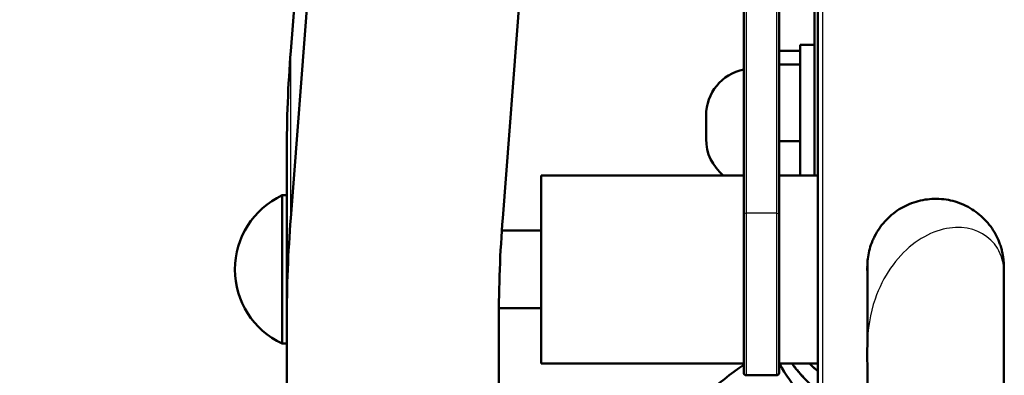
# Model space of a CAD drawing. Header units: millimetres. Extents: x 70 to 1011, y -602 to 1647.
# Tile 69 of 98: x 166 to 208, y 1433 to 1448. Entities that reach past the tile are written whole.
import ezdxf

# ---------------------------------------------------------------- set-up
doc = ezdxf.new("R2010")
doc.units = ezdxf.units.MM
doc.header["$LTSCALE"] = 0.75
doc.layers.add('Visible', color=7, linetype='Continuous', lineweight=50)
doc.layers.add('Visible Narrow', color=7, linetype='Continuous', lineweight=25)

msp = doc.modelspace()

# ---------------------------------------------------------------- linework, layer by layer
at = {"layer": 'Visible', "extrusion": (-1.22465e-16, -1, 2.96635e-13)}
for p, q in [((200.081, 1381.609, 660.64), (200.081, 1642.669, 513.087)), ((189.913, 1604.861, 494.526), (177.707, 1446.638, 291.555)), ((189.913, 1597.763, 500.06), (177.707, 1439.54, 297.088)), ((186.707, 1439.539, 297.087), (198.913, 1597.763, 500.06)), ((199.939, 1561.017, 412.209), (199.939, 1441.353, 258.541)), ((196.939, 1439.692, 290.688), (196.939, 1461.712, 276.864)), ((198.439, 1461.712, 276.864), (198.439, 1439.692, 290.688)), ((198.439, 1446.648, 251.424), (199.339, 1446.648, 251.424)), ((199.939, 1446.898, 252.623), (199.339, 1446.898, 252.623)), ((198.439, 1446.062, 254.838), (199.339, 1446.062, 254.838)), ((198.439, 1442.812, 256.037), (199.339, 1442.812, 256.037)), ((177.539, 1440.481, 287.344), (177.539, 1442.269, 285.95)), ((196.939, 1441.353, 286.961), (188.339, 1441.353, 286.961)), ((200.081, 1441.353, 286.961), (198.439, 1441.353, 286.961)), ((177.539, 1440.505, 286.961), (177.339, 1440.505, 286.961)), ((188.339, 1439.003, 286.961), (186.668, 1439.003, 286.961)), ((177.539, 1435.171, 291.483), (177.539, 1436.96, 290.089)), ((188.339, 1435.703, 286.961), (186.541, 1435.703, 286.961)), ((177.539, 1435.171, 291.483), (177.539, 1405.953, 254.001)), ((186.539, 1405.953, 254.001), (186.539, 1435.171, 291.483)), ((177.539, 1434.201, 286.961), (177.339, 1434.201, 286.961)), ((196.939, 1433.353, 286.961), (188.339, 1433.353, 286.961)), ((200.081, 1433.353, 286.961), (198.439, 1433.353, 286.961)), ((198.339, 1432.853, 286.961), (197.039, 1432.853, 286.961))]:
    msp.add_line(p, q, dxfattribs=at)
at = {"layer": 'Visible', "extrusion": (-3.63273e-29, -2.96635e-13, -1)}
for centre, radius, start, end in [((-205.124, 1421.335, 789.545), 128, 295.56245, 81.18709), ((-197.339, 1443.898, -252.623), 2, 0, 78.463), ((-197.339, 1442.898, -252.623), 2, 309.3865, 0), ((-178.823, 1437.353, -286.961), 3.484, 295.2083, 64.7917), ((-197.039, 1432.953, -286.961), 0.1, 270, 0), ((-198.339, 1432.953, -286.961), 0.1, 180, 270)]:
    msp.add_arc(centre, radius, start, end, dxfattribs=at)
at = {"layer": 'Visible', "extrusion": (-3.89448e-13, -0.788682, 0.614801)}
for centre in [(327.539, 1112.232, -961.69), (327.539, 1112.232, -952.69)]:
    msp.add_arc(centre, 150, 177.28468, 180, dxfattribs=at)
at = {"layer": 'Visible', "extrusion": (1, -1.62116e-16, -9.84635e-19)}
msp.add_arc((1443.398, 252.623, 199.339), 3.5, 0, 125.768, dxfattribs=at)
at = {"layer": 'Visible', "extrusion": (-1, 1.22465e-16, 0)}
msp.add_arc((-1443.398, 252.623, -195.339), 0.5, 0, 180, dxfattribs=at)
at = {"layer": 'Visible', "extrusion": (1, -6.77576e-16, 1.64665e-28)}
msp.add_arc((1437.353, 286.961, 188.339), 4, 0, 180, dxfattribs=at)
at = {"layer": 'Visible', "extrusion": (1, -1.22465e-16, 0)}
for centre, start, end in [((1437.353, 286.961, 177.339), 0, 180), ((1437.353, 286.961, 177.539), 6.9754, 97.1497)]:
    msp.add_arc(centre, 3.152, start, end, dxfattribs=at)
at = {"layer": 'Visible', "extrusion": (-2.33032e-14, 0.788682, -0.614801)}
msp.add_arc((-336.539, 1112.231, 952.69), 150, 0, 2.71529, dxfattribs=at)
at = {"layer": 'Visible', "extrusion": (-1, 6.27112e-16, -2.88327e-16)}
msp.add_arc((-1437.353, 286.961, -196.939), 4.4, 0, 122.1203, dxfattribs=at)
at = {"layer": 'Visible', "extrusion": (1, -6.68419e-16, 3.98608e-16)}
msp.add_arc((1437.353, 286.961, 198.439), 4.4, 57.8797, 180, dxfattribs=at)
at = {"layer": 'Visible'}
msp.add_arc((205.124, 1421.335, 110.455), 14.5, 124.365, 156.6372, dxfattribs=at)
for points, knots in [([(202.186, 1437.379, 756.017), (202.185, 1437.399, 755.917), (202.185, 1437.421, 755.818), (202.184, 1437.472, 755.658), (202.185, 1437.498, 755.595), (202.186, 1437.549, 755.508), (202.186, 1437.568, 755.481), (202.191, 1437.672, 755.348), (202.2, 1437.784, 755.264), (202.233, 1438.004, 755.112), (202.256, 1438.116, 755.042), (202.317, 1438.337, 754.904), (202.357, 1438.456, 754.844), (202.434, 1438.638, 754.8), (202.463, 1438.699, 754.793), (202.555, 1438.881, 754.803), (202.624, 1438.995, 754.854), (202.765, 1439.2, 754.962), (202.841, 1439.297, 755.017), (203.014, 1439.491, 755.088), (203.114, 1439.588, 755.101), (203.319, 1439.762, 755.081), (203.427, 1439.841, 755.05), (203.643, 1439.978, 754.969), (203.753, 1440.038, 754.918), (203.992, 1440.147, 754.863), (204.122, 1440.196, 754.854), (204.379, 1440.272, 754.878), (204.508, 1440.3, 754.911), (204.764, 1440.34, 754.981), (204.893, 1440.352, 755.019), (205.157, 1440.358, 755.064), (205.294, 1440.352, 755.072), (205.561, 1440.321, 755.048), (205.692, 1440.296, 755.018), (205.938, 1440.232, 754.933), (206.061, 1440.19, 754.893), (206.307, 1440.089, 754.852), (206.431, 1440.027, 754.85), (206.661, 1439.891, 754.891), (206.767, 1439.818, 754.934), (206.967, 1439.662, 755.021), (207.063, 1439.577, 755.066), (207.249, 1439.388, 755.114), (207.341, 1439.281, 755.113), (207.499, 1439.067, 755.059), (207.566, 1438.96, 755.005), (207.683, 1438.747, 754.891), (207.736, 1438.635, 754.838), (207.805, 1438.457, 754.775), (207.827, 1438.396, 754.758), (207.856, 1438.301, 754.743), (207.866, 1438.269, 754.74), (207.883, 1438.204, 754.741), (207.892, 1438.171, 754.745), (207.907, 1438.108, 754.762), (207.914, 1438.078, 754.777), (207.931, 1437.994, 754.832), (207.939, 1437.948, 754.884), (207.958, 1437.822, 755.041), (207.966, 1437.746, 755.155), (207.973, 1437.666, 755.339), (207.975, 1437.643, 755.401), (207.978, 1437.591, 755.525), (207.979, 1437.564, 755.588), (207.981, 1437.509, 755.652), (207.981, 1437.497, 755.664), (207.982, 1437.47, 755.683), (207.982, 1437.454, 755.691), (207.982, 1437.421, 755.699), (207.981, 1437.403, 755.7), (207.981, 1437.379, 755.697), (207.981, 1437.371, 755.695), (207.981, 1437.364, 755.693)], [10.090936, 10.090936, 10.090936, 10.090936, 10.121364, 10.121364, 10.141456, 10.141456, 10.151477, 10.151477, 10.192193, 10.192193, 10.232258, 10.232258, 10.272687, 10.272687, 10.292864, 10.292864, 10.333943, 10.333943, 10.374044, 10.374044, 10.414694, 10.414694, 10.455087, 10.455087, 10.495165, 10.495165, 10.535667, 10.535667, 10.575979, 10.575979, 10.616067, 10.616067, 10.656456, 10.656456, 10.696834, 10.696834, 10.737005, 10.737005, 10.777521, 10.777521, 10.817853, 10.817853, 10.857974, 10.857974, 10.898757, 10.898757, 10.939257, 10.939257, 10.97937, 10.97937, 10.999426, 10.999426, 11.009453, 11.009453, 11.019524, 11.019524, 11.029639, 11.029639, 11.050013, 11.050013, 11.090301, 11.090301, 11.110303, 11.110303, 11.130408, 11.130408, 11.135439, 11.135439, 11.140514, 11.140514, 11.145601, 11.145601, 11.147927, 11.147927, 11.147927, 11.147927]), ([(202.185, 1364.569, 777.537), (202.188, 1365.07, 778.247), (202.182, 1365.601, 778.937), (202.188, 1367.796, 781.657), (202.192, 1369.729, 783.492), (202.185, 1374.63, 787.212), (202.191, 1377.756, 788.967), (202.189, 1383.703, 791.418), (202.194, 1386.502, 792.253), (202.175, 1392.516, 793.787), (202.188, 1395.841, 794.123), (202.187, 1401.637, 794.324), (202.183, 1404.144, 794.173), (202.191, 1410.067, 793.555), (202.173, 1413.424, 792.517), (202.191, 1418.758, 790.578), (202.179, 1420.647, 789.341), (202.188, 1424.894, 786.663), (202.198, 1426.9, 784.584), (202.179, 1429.642, 781.048), (202.181, 1430.681, 779.72), (202.193, 1432.497, 776.544), (202.181, 1433.267, 774.706), (202.187, 1434.617, 771.862), (202.184, 1434.892, 770.718), (202.187, 1435.687, 768.54), (202.184, 1435.881, 767.393), (202.186, 1436.54, 765.045), (202.185, 1436.714, 763.764), (202.186, 1437.121, 761.236), (202.183, 1437.17, 759.954), (202.186, 1437.403, 758.432), (202.189, 1437.508, 758.168), (202.189, 1437.508, 757.898)], [0, 0, 0, 0, 0.260784, 0.260784, 1.048744, 1.048744, 2.106624, 2.106624, 2.978303, 2.978303, 3.968693, 3.968693, 4.718343, 4.718343, 5.755091, 5.755091, 6.421212, 6.421212, 7.26133, 7.26133, 7.763618, 7.763618, 8.358998, 8.358998, 8.708261, 8.708261, 9.054466, 9.054466, 9.439885, 9.439885, 9.822869, 9.822869, 9.901962, 9.901962, 9.901962, 9.901962]), ([(202.188, 1437.222, 751.289), (202.188, 1437.222, 751.561), (202.186, 1437.275, 751.831), (202.184, 1437.362, 752.156), (202.184, 1437.381, 752.22), (202.184, 1437.419, 752.31), (202.184, 1437.432, 752.337), (202.185, 1437.448, 752.363)], [39.606172, 39.606172, 39.606172, 39.606172, 39.687029, 39.687029, 39.7070574, 39.7070574, 39.7161618, 39.7161618, 39.7161618, 39.7161618]), ([(207.979, 1437.447, 757.811), (207.979, 1437.447, 758.113), (207.981, 1437.373, 758.413), (207.981, 1437.267, 759.237), (207.98, 1437.164, 759.764), (207.98, 1437.137, 761.008), (207.98, 1437.008, 761.713), (207.981, 1436.753, 763.528), (207.98, 1436.519, 764.626), (207.982, 1435.648, 769.053), (207.971, 1434.436, 772.271), (207.988, 1431.596, 778.531), (207.977, 1429.593, 781.493), (207.988, 1424.802, 786.629), (207.999, 1421.894, 788.845), (207.961, 1415.844, 791.814), (207.981, 1412.754, 792.83), (207.982, 1407.572, 793.857), (207.978, 1405.487, 794.033), (207.98, 1402.363, 794.294), (207.98, 1401.308, 794.261), (207.979, 1397.904, 794.274), (207.984, 1395.554, 794.012), (207.976, 1389.095, 793.141), (207.984, 1384.979, 792.082), (207.973, 1379.512, 789.645), (207.978, 1377.896, 788.803), (207.989, 1373.996, 786.838), (207.988, 1371.945, 785.261), (207.974, 1367.927, 781.862), (207.97, 1366.182, 779.724), (207.981, 1364.587, 777.526)], [41.202009, 41.202009, 41.202009, 41.202009, 41.29127, 41.29127, 41.451264, 41.451264, 41.664627, 41.664627, 42.001067, 42.001067, 43.018126, 43.018126, 44.063376, 44.063376, 45.12524, 45.12524, 46.08493, 46.08493, 46.71, 46.71, 47.025531, 47.025531, 47.731123, 47.731123, 48.980643, 48.980643, 49.526737, 49.526737, 50.290904, 50.290904, 51.105679, 51.105679, 51.105679, 51.105679]), ([(207.982, 1437.439, 752.486), (207.982, 1437.396, 752.319), (207.982, 1437.353, 752.152), (207.98, 1437.247, 751.795), (207.976, 1437.173, 751.604), (207.975, 1437.158, 751.372), (207.975, 1437.156, 751.341), (207.975, 1437.156, 751.309)], [11.5839, 11.5839, 11.5839, 11.5839, 11.635618, 11.635618, 11.6956749, 11.6956749, 11.7051769, 11.7051769, 11.7051769, 11.7051769]), ([(207.981, 1437.223, 749.357), (207.982, 1437.164, 749.101), (207.983, 1437.086, 748.847), (207.98, 1436.863, 748.075), (207.978, 1436.883, 747.516), (207.978, 1436.854, 746.431), (207.984, 1436.699, 745.897), (207.981, 1436.34, 744.828), (207.978, 1436.289, 744.235), (207.978, 1436.185, 743.413), (207.979, 1436.139, 743.171), (207.98, 1436.075, 742.936)], [11.9021493, 11.9021493, 11.9021493, 11.9021493, 11.9802786, 11.9802786, 12.1432738, 12.1432738, 12.3059306, 12.3059306, 12.4815569, 12.4815569, 12.5547258, 12.5547258, 12.5547258, 12.5547258]), ([(200.081, 1431.349, 228.492), (199.826, 1431.563, 228.399), (199.588, 1431.794, 228.299), (199.015, 1432.439, 228.026), (198.707, 1432.883, 227.841), (198.461, 1433.353, 227.648)], [25.4641101, 25.4641101, 25.4641101, 25.4641101, 25.5672133, 25.5672133, 25.7356489, 25.7356489, 25.7356489, 25.7356489]), ([(200.081, 1432.191, 230.74), (199.699, 1432.512, 230.6), (199.353, 1432.873, 230.446), (199.033, 1433.292, 230.27), (199.01, 1433.322, 230.257), (198.988, 1433.353, 230.244)], [20.9331464, 20.9331464, 20.9331464, 20.9331464, 21.0877891, 21.0877891, 21.0998329, 21.0998329, 21.0998329, 21.0998329])]:
    msp.add_open_spline(points, degree=3, knots=knots, dxfattribs=at)
for points in [[(207.978, 1437.317, 750.083), (207.978, 1437.317, 750.011), (207.978, 1437.314, 749.939), (207.978, 1437.308, 749.868)], [(200.081, 1433.033, 232.987), (199.959, 1433.136, 232.942), (199.84, 1433.242, 232.896), (199.726, 1433.353, 232.848)]]:
    msp.add_open_spline(points, degree=3, dxfattribs=at)
at = {"layer": 'Visible Narrow', "extrusion": (-1.22465e-16, -1, 2.96635e-13)}
for p, q in [((200.281, 1643.225, 513.003), (200.281, 1381.707, 660.814)), ((197.039, 1461.766, 276.948), (197.039, 1439.745, 290.772)), ((198.339, 1439.745, 290.772), (198.339, 1461.766, 276.948)), ((177.707, 1439.54, 297.088), (177.707, 1446.638, 291.555)), ((198.339, 1439.745, 290.772), (197.039, 1439.745, 290.772))]:
    msp.add_line(p, q, dxfattribs=at)
at = {"layer": 'Visible Narrow', "extrusion": (-3.63273e-29, -2.96635e-13, -1)}
for centre, radius, start, end in [((-205.124, 1421.335, 759.978), 76.246, 302.97007, 71.82733), ((-205.124, 1421.335, 756.647), 70.091, 303.76561, 69.71799)]:
    msp.add_arc(centre, radius, start, end, dxfattribs=at)
at = {"layer": 'Visible Narrow', "extrusion": (-6.28057e-13, -0.846933, 0.531699)}
msp.add_arc((197.039, 1011.676, -1064.765), 0.1, 90, 180, dxfattribs=at)
at = {"layer": 'Visible Narrow', "extrusion": (1, -6.80883e-16, 3.50572e-16)}
msp.add_arc((1437.353, 286.961, 197.039), 4.5, 57.8797, 180, dxfattribs=at)
at = {"layer": 'Visible Narrow', "extrusion": (-1, 6.62156e-16, -3.69169e-16)}
msp.add_arc((-1437.353, 286.961, -198.339), 4.5, 0, 122.1203, dxfattribs=at)
at = {"layer": 'Visible Narrow', "extrusion": (-6.2785e-13, 0.846933, -0.531699)}
msp.add_arc((-198.339, 1011.676, 1064.765), 0.1, 90, 180, dxfattribs=at)
at = {"layer": 'Visible Narrow'}
msp.add_open_spline([(207.981, 1437.211, 759.553), (207.986, 1437.59, 760.264), (207.893, 1437.955, 760.989), (207.398, 1438.757, 762.913), (206.844, 1439.091, 764.125), (205.522, 1439.179, 766.47), (204.76, 1438.931, 767.601), (203.418, 1437.867, 769.667), (202.845, 1437.054, 770.6), (202.299, 1435.478, 771.962), (202.188, 1434.801, 772.452), (202.185, 1434.118, 772.914)], degree=3, knots=[-0.42521718, -0.42521718, -0.42521718, -0.42521718, -0.41795542, -0.41795542, -0.40619381, -0.40619381, -0.3944322, -0.3944322, -0.38267059, -0.38267059, -0.37506186, -0.37506186, -0.37506186, -0.37506186], dxfattribs=at)
for points, weights in [([(198.469, 1433.353, 227.746), (199.069, 1432.22, 228.247), (200.081, 1431.374, 228.641)], [0.983106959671, 0.966948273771, 0.985241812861]), ([(199.003, 1433.353, 230.369), (199.471, 1432.727, 230.651), (200.081, 1432.216, 230.889)], [0.97573219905, 0.974120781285, 0.985241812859]), ([(199.751, 1433.353, 233), (199.911, 1433.201, 233.07), (200.081, 1433.058, 233.136)], [0.979997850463, 0.982117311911, 0.985241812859])]:
    msp.add_rational_spline(points, weights, degree=2, dxfattribs=at)

doc.saveas('drawing.dxf')
